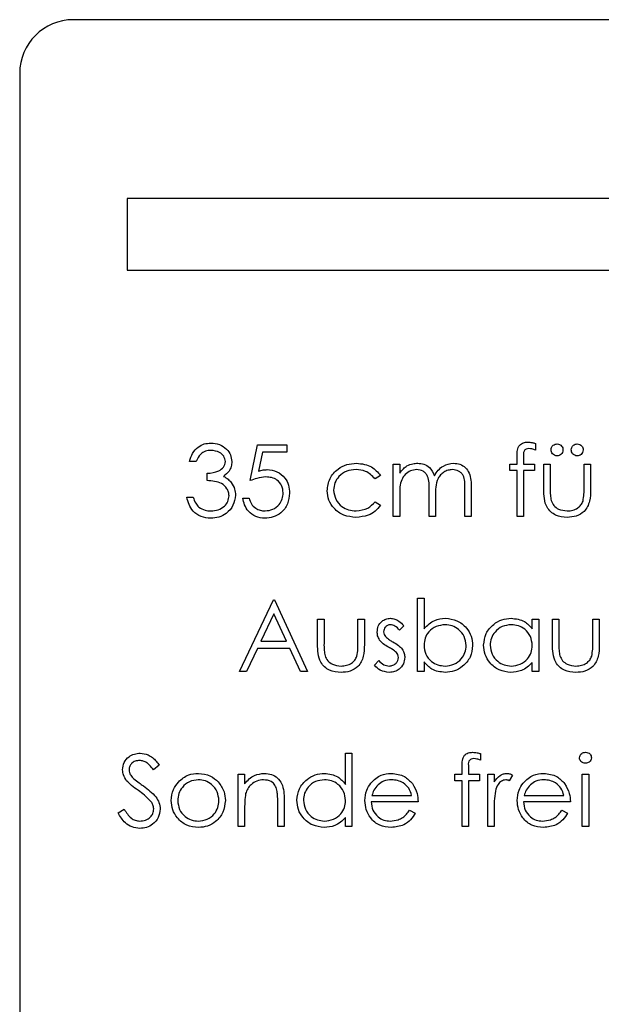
# Model space of a CAD drawing. Header units: millimetres. Extents: x 0 to 2100, y 0 to 1485.
# Tile 17 of 44: x 1217 to 1233, y 821 to 849. Entities that reach past the tile are written whole.
import ezdxf

# ---------------------------------------------------------------- set-up
doc = ezdxf.new("R2010")
doc.units = ezdxf.units.MM
doc.header["$LTSCALE"] = 5

msp = doc.modelspace()

# ---------------------------------------------------------------- linework, layer by layer
at = {"color": 7, "linetype": 'Continuous', "lineweight": 25}
for p, q in [((1243.019, 848.79), (1218.019, 848.79)), ((1216.519, 847.29), (1216.519, 798.29)), ((1219.519, 843.79), (1219.519, 841.79)), ((1235.483, 843.79), (1219.519, 843.79)), ((1219.519, 841.79), (1235.483, 841.79)), ((1222.96, 835.909), (1223.165, 836.909)), ((1223.165, 836.909), (1223.985, 836.909)), ((1223.985, 836.909), (1223.985, 836.704)), ((1230.934, 836.948), (1230.934, 836.761)), ((1221.447, 836.447), (1221.267, 836.447)), ((1223.305, 836.704), (1223.197, 836.178)), ((1223.985, 836.704), (1223.305, 836.704)), ((1230.421, 836.37), (1230.421, 836.604)), ((1230.602, 836.573), (1230.602, 836.37)), ((1226.96, 836.37), (1227.139, 836.37)), ((1226.96, 834.909), (1226.96, 836.37)), ((1227.139, 836.37), (1227.139, 836.116)), ((1230.216, 836.191), (1230.216, 836.37)), ((1230.216, 836.37), (1230.421, 836.37)), ((1230.421, 836.191), (1230.216, 836.191)), ((1230.421, 834.909), (1230.421, 836.191)), ((1230.908, 836.191), (1230.601, 836.191)), ((1230.601, 836.191), (1230.601, 834.909)), ((1230.602, 836.37), (1230.908, 836.37)), ((1230.908, 836.37), (1230.908, 836.191)), ((1231.165, 836.37), (1231.344, 836.37)), ((1231.165, 835.672), (1231.165, 836.37)), ((1231.344, 836.37), (1231.344, 835.693)), ((1232.293, 835.693), (1232.293, 836.37)), ((1232.293, 836.37), (1232.472, 836.37)), ((1232.472, 836.37), (1232.472, 835.659)), ((1221.754, 835.909), (1221.754, 836.114)), ((1226.601, 836.054), (1226.45, 835.96)), ((1227.96, 834.909), (1227.96, 835.652)), ((1228.96, 834.909), (1228.96, 835.701)), ((1229.139, 835.701), (1229.139, 834.909)), ((1221.19, 835.447), (1221.37, 835.447)), ((1222.754, 835.422), (1222.934, 835.422)), ((1227.139, 835.524), (1227.139, 834.909)), ((1228.139, 835.477), (1228.139, 834.909)), ((1226.45, 835.319), (1226.601, 835.221)), ((1227.139, 834.909), (1226.96, 834.909)), ((1228.139, 834.909), (1227.96, 834.909)), ((1229.139, 834.909), (1228.96, 834.909)), ((1230.601, 834.909), (1230.421, 834.909)), ((1227.639, 830.576), (1227.639, 832.627)), ((1227.639, 832.627), (1227.819, 832.627)), ((1227.819, 832.627), (1227.819, 831.772)), ((1222.665, 830.576), (1223.613, 832.576)), ((1223.613, 832.576), (1223.639, 832.576)), ((1223.639, 832.576), (1224.562, 830.576)), ((1223.624, 832.186), (1223.262, 831.422)), ((1223.977, 831.422), (1223.624, 832.186)), ((1224.844, 832.037), (1225.024, 832.037)), ((1224.844, 831.339), (1224.844, 832.037)), ((1225.024, 832.037), (1225.024, 831.359)), ((1225.972, 831.359), (1225.972, 832.037)), ((1225.972, 832.037), (1226.152, 832.037)), ((1226.152, 832.037), (1226.152, 831.326)), ((1230.844, 831.767), (1230.844, 832.037)), ((1230.844, 832.037), (1231.024, 832.037)), ((1231.024, 832.037), (1231.024, 830.576)), ((1231.408, 831.339), (1231.408, 832.037)), ((1231.408, 832.037), (1231.588, 832.037)), ((1231.588, 832.037), (1231.588, 831.359)), ((1232.536, 831.359), (1232.536, 832.037)), ((1232.536, 832.037), (1232.716, 832.037)), ((1232.716, 832.037), (1232.716, 831.326)), ((1227.254, 831.855), (1227.133, 831.729)), ((1223.165, 831.217), (1222.861, 830.576)), ((1224.071, 831.217), (1223.165, 831.217)), ((1223.262, 831.422), (1223.977, 831.422)), ((1224.367, 830.576), (1224.071, 831.217)), ((1226.434, 830.748), (1226.553, 830.883)), ((1227.819, 830.846), (1227.819, 830.576)), ((1230.844, 830.576), (1230.844, 830.828)), ((1222.861, 830.576), (1222.665, 830.576)), ((1224.562, 830.576), (1224.367, 830.576)), ((1227.819, 830.576), (1227.639, 830.576)), ((1231.024, 830.576), (1230.844, 830.576)), ((1225.626, 827.421), (1225.626, 828.294)), ((1225.626, 828.294), (1225.806, 828.294)), ((1225.806, 828.294), (1225.806, 826.242)), ((1229.395, 828.282), (1229.395, 828.095)), ((1220.421, 827.955), (1220.259, 827.832)), ((1228.883, 827.704), (1228.883, 827.937)), ((1229.063, 827.907), (1229.063, 827.704)), ((1222.626, 827.704), (1222.806, 827.704)), ((1222.626, 826.242), (1222.626, 827.704)), ((1222.806, 827.704), (1222.806, 827.44)), ((1228.678, 827.524), (1228.678, 827.704)), ((1228.678, 827.704), (1228.883, 827.704)), ((1229.063, 827.704), (1229.37, 827.704)), ((1229.37, 827.704), (1229.37, 827.524)), ((1229.601, 827.704), (1229.78, 827.704)), ((1229.601, 826.242), (1229.601, 827.704)), ((1229.78, 827.704), (1229.78, 827.489)), ((1230.293, 827.679), (1230.194, 827.524)), ((1232.242, 827.704), (1232.421, 827.704)), ((1232.242, 826.242), (1232.242, 827.704)), ((1232.421, 827.704), (1232.421, 826.242)), ((1228.883, 827.524), (1228.678, 827.524)), ((1228.883, 826.242), (1228.883, 827.524)), ((1229.063, 827.524), (1229.062, 826.242)), ((1229.37, 827.524), (1229.063, 827.524)), ((1226.363, 827.114), (1227.472, 827.114)), ((1230.619, 827.114), (1231.729, 827.114)), ((1223.729, 826.242), (1223.729, 826.93)), ((1223.908, 826.989), (1223.908, 826.242)), ((1227.652, 826.935), (1226.344, 826.935)), ((1231.908, 826.935), (1230.601, 826.935)), ((1219.267, 826.628), (1219.436, 826.729)), ((1222.806, 826.771), (1222.806, 826.242)), ((1227.416, 826.704), (1227.575, 826.62)), ((1229.78, 826.733), (1229.78, 826.242)), ((1231.672, 826.704), (1231.831, 826.62)), ((1225.626, 826.242), (1225.626, 826.495)), ((1222.806, 826.242), (1222.626, 826.242)), ((1223.908, 826.242), (1223.729, 826.242)), ((1225.806, 826.242), (1225.626, 826.242)), ((1229.062, 826.242), (1228.883, 826.242)), ((1229.78, 826.242), (1229.601, 826.242)), ((1232.421, 826.242), (1232.242, 826.242))]:
    msp.add_line(p, q, dxfattribs=at)
msp.add_arc((1218.019, 847.29), 1.5, 90, 180, dxfattribs=at)
for points, knots in [([(1230.421, 836.604), (1230.421, 836.656), (1230.421, 836.759), (1230.474, 836.902), (1230.593, 836.976), (1230.674, 836.983), (1230.715, 836.986)], [0, 0, 0, 0, 0.281848, 0.559462, 0.779305, 1, 1, 1, 1]), ([(1230.715, 836.986), (1230.757, 836.983), (1230.831, 836.978), (1230.902, 836.957), (1230.934, 836.948)], [0, 0, 0, 0, 0.559721, 1, 1, 1, 1]), ([(1221.267, 836.447), (1221.29, 836.524), (1221.336, 836.678), (1221.489, 836.848), (1221.674, 836.946), (1221.8, 836.955), (1221.863, 836.96)], [0, 0, 0, 0, 0.280288, 0.55968, 0.779747, 1, 1, 1, 1]), ([(1221.865, 836.755), (1221.813, 836.751), (1221.709, 836.743), (1221.544, 836.643), (1221.484, 836.521), (1221.447, 836.447)], [0, 0, 0, 0, 0.280636, 0.560364, 1, 1, 1, 1]), ([(1221.863, 836.96), (1221.944, 836.952), (1222.105, 836.934), (1222.299, 836.806), (1222.422, 836.631), (1222.439, 836.504), (1222.447, 836.441)], [0, 0, 0, 0, 0.280085, 0.559868, 0.780099, 1, 1, 1, 1]), ([(1222.267, 836.441), (1222.257, 836.494), (1222.237, 836.599), (1222.084, 836.728), (1221.948, 836.745), (1221.865, 836.755)], [0, 0, 0, 0, 0.278859, 0.560074, 1, 1, 1, 1]), ([(1230.752, 836.806), (1230.724, 836.804), (1230.683, 836.8), (1230.636, 836.77), (1230.586, 836.703), (1230.595, 836.631), (1230.602, 836.573)], [0, 0, 0, 0, 0.249495, 0.374811, 0.499255, 1, 1, 1, 1]), ([(1230.934, 836.761), (1230.901, 836.775), (1230.842, 836.798), (1230.78, 836.804), (1230.752, 836.806)], [0, 0, 0, 0, 0.560241, 1, 1, 1, 1]), ([(1231.37, 836.768), (1231.373, 836.792), (1231.379, 836.842), (1231.424, 836.896), (1231.479, 836.93), (1231.517, 836.933), (1231.536, 836.935)], [0, 0, 0, 0, 0.279555, 0.559203, 0.77952, 1, 1, 1, 1]), ([(1231.536, 836.601), (1231.512, 836.604), (1231.463, 836.61), (1231.409, 836.655), (1231.375, 836.71), (1231.372, 836.749), (1231.37, 836.768)], [0, 0, 0, 0, 0.279601, 0.559295, 0.779654, 1, 1, 1, 1]), ([(1231.536, 836.935), (1231.561, 836.932), (1231.61, 836.926), (1231.664, 836.88), (1231.698, 836.826), (1231.702, 836.787), (1231.703, 836.768)], [0, 0, 0, 0, 0.279492, 0.559245, 0.779507, 1, 1, 1, 1]), ([(1231.703, 836.768), (1231.7, 836.743), (1231.695, 836.694), (1231.649, 836.64), (1231.594, 836.606), (1231.556, 836.603), (1231.536, 836.601)], [0, 0, 0, 0, 0.279537, 0.559334, 0.779644, 1, 1, 1, 1]), ([(1231.934, 836.768), (1231.937, 836.792), (1231.943, 836.842), (1231.988, 836.896), (1232.043, 836.93), (1232.081, 836.933), (1232.101, 836.935)], [0, 0, 0, 0, 0.279555, 0.559203, 0.77952, 1, 1, 1, 1]), ([(1232.101, 836.601), (1232.076, 836.604), (1232.027, 836.61), (1231.973, 836.655), (1231.939, 836.71), (1231.936, 836.749), (1231.934, 836.768)], [0, 0, 0, 0, 0.279601, 0.559295, 0.779654, 1, 1, 1, 1]), ([(1232.101, 836.935), (1232.125, 836.932), (1232.175, 836.926), (1232.228, 836.88), (1232.263, 836.826), (1232.266, 836.787), (1232.267, 836.768)], [0, 0, 0, 0, 0.279492, 0.559245, 0.779507, 1, 1, 1, 1]), ([(1232.267, 836.768), (1232.264, 836.743), (1232.259, 836.694), (1232.213, 836.64), (1232.159, 836.606), (1232.12, 836.603), (1232.101, 836.601)], [0, 0, 0, 0, 0.2795366, 0.5593344, 0.7796438, 1, 1, 1, 1]), ([(1221.754, 836.114), (1221.867, 836.124), (1222.037, 836.14), (1222.203, 836.258), (1222.259, 836.357), (1222.265, 836.413), (1222.267, 836.441)], [0, 0, 0, 0, 0.4994185, 0.749016, 0.8745437, 1, 1, 1, 1]), ([(1222.447, 836.441), (1222.444, 836.394), (1222.437, 836.302), (1222.365, 836.148), (1222.271, 836.074), (1222.213, 836.029)], [0, 0, 0, 0, 0.280508, 0.560792, 1, 1, 1, 1]), ([(1223.197, 836.178), (1223.24, 836.19), (1223.318, 836.211), (1223.398, 836.215), (1223.433, 836.217)], [0, 0, 0, 0, 0.560064, 1, 1, 1, 1]), ([(1223.433, 836.217), (1223.528, 836.206), (1223.72, 836.186), (1223.93, 836.006), (1224.047, 835.787), (1224.057, 835.637), (1224.062, 835.562)], [0, 0, 0, 0, 0.279688, 0.559025, 0.779292, 1, 1, 1, 1]), ([(1225.113, 835.628), (1225.129, 835.745), (1225.161, 835.979), (1225.384, 836.235), (1225.655, 836.375), (1225.839, 836.389), (1225.932, 836.396)], [0, 0, 0, 0, 0.279381, 0.558782, 0.779281, 1, 1, 1, 1]), ([(1225.918, 836.217), (1225.829, 836.209), (1225.652, 836.193), (1225.445, 836.044), (1225.313, 835.853), (1225.3, 835.713), (1225.293, 835.644)], [0, 0, 0, 0, 0.280136, 0.559769, 0.77989, 1, 1, 1, 1]), ([(1226.45, 835.96), (1226.367, 836.044), (1226.218, 836.193), (1226.01, 836.209), (1225.918, 836.217)], [0, 0, 0, 0, 0.558451, 1, 1, 1, 1]), ([(1225.932, 836.396), (1226.083, 836.379), (1226.353, 836.35), (1226.525, 836.144), (1226.601, 836.054)], [0, 0, 0, 0, 0.5606545, 1, 1, 1, 1]), ([(1227.139, 836.116), (1227.171, 836.16), (1227.229, 836.239), (1227.307, 836.297), (1227.342, 836.322)], [0, 0, 0, 0, 0.560148, 1, 1, 1, 1]), ([(1227.612, 836.217), (1227.553, 836.209), (1227.435, 836.194), (1227.287, 836.088), (1227.142, 835.869), (1227.14, 835.666), (1227.139, 835.524)], [0, 0, 0, 0, 0.186544, 0.37335, 0.56013, 1, 1, 1, 1]), ([(1227.342, 836.322), (1227.396, 836.346), (1227.492, 836.388), (1227.597, 836.394), (1227.643, 836.396)], [0, 0, 0, 0, 0.559743, 1, 1, 1, 1]), ([(1227.96, 835.652), (1227.965, 835.783), (1227.972, 835.948), (1227.872, 836.113), (1227.772, 836.195), (1227.676, 836.208), (1227.612, 836.217)], [0, 0, 0, 0, 0.500537, 0.625897, 0.751368, 1, 1, 1, 1]), ([(1227.643, 836.396), (1227.701, 836.39), (1227.818, 836.378), (1228.009, 836.271), (1228.071, 836.129), (1228.108, 836.043)], [0, 0, 0, 0, 0.280809, 0.561507, 1, 1, 1, 1]), ([(1228.108, 836.043), (1228.141, 836.097), (1228.208, 836.204), (1228.383, 836.354), (1228.546, 836.38), (1228.644, 836.396)], [0, 0, 0, 0, 0.2812634, 0.5620938, 1, 1, 1, 1]), ([(1228.613, 836.217), (1228.571, 836.213), (1228.488, 836.207), (1228.374, 836.152), (1228.277, 836.073), (1228.136, 835.863), (1228.138, 835.649), (1228.139, 835.477)], [0, 0, 0, 0, 0.125317, 0.250662, 0.376086, 0.501515, 1, 1, 1, 1]), ([(1228.96, 835.701), (1228.964, 835.826), (1228.969, 835.982), (1228.861, 836.128), (1228.764, 836.2), (1228.673, 836.21), (1228.613, 836.217)], [0, 0, 0, 0, 0.4994454, 0.6249333, 0.750561, 1, 1, 1, 1]), ([(1228.644, 836.396), (1228.705, 836.391), (1228.826, 836.38), (1228.984, 836.278), (1229.134, 836.055), (1229.137, 835.847), (1229.139, 835.701)], [0, 0, 0, 0, 0.186885, 0.373579, 0.560268, 1, 1, 1, 1]), ([(1222.37, 835.486), (1222.367, 835.521), (1222.361, 835.59), (1222.299, 835.717), (1222.113, 835.889), (1221.898, 835.901), (1221.754, 835.909)], [0, 0, 0, 0, 0.125587, 0.251191, 0.500605, 1, 1, 1, 1]), ([(1222.213, 836.029), (1222.26, 836.005), (1222.343, 835.961), (1222.403, 835.89), (1222.43, 835.858)], [0, 0, 0, 0, 0.5597945, 1, 1, 1, 1]), ([(1223.4, 836.011), (1223.316, 836.003), (1223.164, 835.987), (1223.022, 835.933), (1222.96, 835.909)], [0, 0, 0, 0, 0.5594162, 1, 1, 1, 1]), ([(1223.883, 835.57), (1223.875, 835.639), (1223.86, 835.777), (1223.726, 835.928), (1223.563, 836.002), (1223.454, 836.008), (1223.4, 836.011)], [0, 0, 0, 0, 0.279539, 0.558617, 0.779047, 1, 1, 1, 1]), ([(1222.43, 835.858), (1222.468, 835.797), (1222.537, 835.688), (1222.546, 835.56), (1222.549, 835.503)], [0, 0, 0, 0, 0.559419, 1, 1, 1, 1]), ([(1225.917, 834.883), (1225.802, 834.894), (1225.573, 834.915), (1225.307, 835.108), (1225.14, 835.358), (1225.122, 835.538), (1225.113, 835.628)], [0, 0, 0, 0, 0.280077, 0.559647, 0.779819, 1, 1, 1, 1]), ([(1225.293, 835.644), (1225.305, 835.555), (1225.331, 835.377), (1225.502, 835.183), (1225.709, 835.078), (1225.849, 835.068), (1225.92, 835.063)], [0, 0, 0, 0, 0.279332, 0.558778, 0.779267, 1, 1, 1, 1]), ([(1231.82, 834.883), (1231.708, 834.892), (1231.487, 834.91), (1231.176, 835.202), (1231.169, 835.494), (1231.165, 835.672)], [0, 0, 0, 0, 0.28097, 0.559785, 1, 1, 1, 1]), ([(1231.344, 835.693), (1231.344, 835.628), (1231.344, 835.513), (1231.364, 835.4), (1231.373, 835.351)], [0, 0, 0, 0, 0.560377, 1, 1, 1, 1]), ([(1232.472, 835.659), (1232.471, 835.55), (1232.468, 835.333), (1232.327, 835.047), (1232.077, 834.899), (1231.906, 834.889), (1231.82, 834.883)], [0, 0, 0, 0, 0.281501, 0.559646, 0.779298, 1, 1, 1, 1]), ([(1232.263, 835.336), (1232.274, 835.402), (1232.294, 835.52), (1232.293, 835.64), (1232.293, 835.693)], [0, 0, 0, 0, 0.559371, 1, 1, 1, 1]), ([(1221.857, 834.858), (1221.766, 834.866), (1221.582, 834.882), (1221.366, 835.035), (1221.24, 835.237), (1221.207, 835.377), (1221.19, 835.447)], [0, 0, 0, 0, 0.2798859, 0.5589785, 0.7792629, 1, 1, 1, 1]), ([(1221.37, 835.447), (1221.388, 835.389), (1221.421, 835.286), (1221.494, 835.206), (1221.526, 835.171)], [0, 0, 0, 0, 0.560694, 1, 1, 1, 1]), ([(1222.549, 835.503), (1222.535, 835.405), (1222.506, 835.209), (1222.319, 834.993), (1222.09, 834.876), (1221.935, 834.864), (1221.857, 834.858)], [0, 0, 0, 0, 0.279304, 0.558838, 0.779277, 1, 1, 1, 1]), ([(1221.861, 835.063), (1221.93, 835.067), (1222.068, 835.077), (1222.236, 835.18), (1222.35, 835.323), (1222.363, 835.432), (1222.37, 835.486)], [0, 0, 0, 0, 0.280599, 0.560151, 0.780303, 1, 1, 1, 1]), ([(1223.365, 834.858), (1223.279, 834.866), (1223.107, 834.884), (1222.914, 835.037), (1222.794, 835.224), (1222.768, 835.356), (1222.754, 835.422)], [0, 0, 0, 0, 0.279625, 0.559019, 0.77938, 1, 1, 1, 1]), ([(1222.934, 835.422), (1222.949, 835.365), (1222.98, 835.252), (1223.102, 835.138), (1223.239, 835.074), (1223.33, 835.067), (1223.375, 835.063)], [0, 0, 0, 0, 0.28005, 0.559166, 0.779583, 1, 1, 1, 1]), ([(1224.062, 835.562), (1224.05, 835.459), (1224.027, 835.251), (1223.847, 835.01), (1223.61, 834.876), (1223.446, 834.864), (1223.365, 834.858)], [0, 0, 0, 0, 0.279864, 0.559271, 0.779424, 1, 1, 1, 1]), ([(1223.375, 835.063), (1223.45, 835.072), (1223.6, 835.089), (1223.767, 835.226), (1223.869, 835.393), (1223.878, 835.511), (1223.883, 835.57)], [0, 0, 0, 0, 0.279617, 0.5593571, 0.7795592, 1, 1, 1, 1]), ([(1231.373, 835.351), (1231.395, 835.302), (1231.439, 835.204), (1231.6, 835.087), (1231.737, 835.072), (1231.821, 835.063)], [0, 0, 0, 0, 0.280117, 0.560544, 1, 1, 1, 1]), ([(1231.821, 835.063), (1231.873, 835.066), (1231.977, 835.072), (1232.11, 835.134), (1232.211, 835.225), (1232.246, 835.299), (1232.263, 835.336)], [0, 0, 0, 0, 0.28027, 0.560007, 0.780074, 1, 1, 1, 1]), ([(1221.526, 835.171), (1221.584, 835.135), (1221.687, 835.071), (1221.807, 835.065), (1221.861, 835.063)], [0, 0, 0, 0, 0.558748, 1, 1, 1, 1]), ([(1226.601, 835.221), (1226.554, 835.162), (1226.461, 835.046), (1226.225, 834.911), (1226.034, 834.894), (1225.917, 834.883)], [0, 0, 0, 0, 0.280196, 0.560588, 1, 1, 1, 1]), ([(1225.92, 835.063), (1226.036, 835.077), (1226.244, 835.102), (1226.387, 835.253), (1226.45, 835.319)], [0, 0, 0, 0, 0.558788, 1, 1, 1, 1]), ([(1226.511, 831.679), (1226.516, 831.735), (1226.527, 831.847), (1226.624, 831.975), (1226.748, 832.052), (1226.836, 832.059), (1226.88, 832.063)], [0, 0, 0, 0, 0.279936, 0.559437, 0.779611, 1, 1, 1, 1]), ([(1226.88, 832.063), (1226.921, 832.058), (1227.004, 832.049), (1227.134, 831.975), (1227.209, 831.9), (1227.254, 831.855)], [0, 0, 0, 0, 0.279553, 0.559703, 1, 1, 1, 1]), ([(1227.819, 831.772), (1227.912, 831.864), (1228.08, 832.03), (1228.312, 832.053), (1228.415, 832.063)], [0, 0, 0, 0, 0.559294, 1, 1, 1, 1]), ([(1228.415, 832.063), (1228.527, 832.05), (1228.752, 832.024), (1229, 831.817), (1229.155, 831.568), (1229.17, 831.392), (1229.178, 831.304)], [0, 0, 0, 0, 0.279577, 0.559334, 0.779604, 1, 1, 1, 1]), ([(1229.485, 831.31), (1229.499, 831.422), (1229.527, 831.647), (1229.739, 831.89), (1229.989, 832.04), (1230.165, 832.055), (1230.253, 832.063)], [0, 0, 0, 0, 0.279413, 0.559191, 0.779548, 1, 1, 1, 1]), ([(1230.253, 832.063), (1230.385, 832.048), (1230.621, 832.021), (1230.776, 831.845), (1230.844, 831.767)], [0, 0, 0, 0, 0.559062, 1, 1, 1, 1]), ([(1226.88, 831.883), (1226.852, 831.88), (1226.795, 831.872), (1226.735, 831.817), (1226.696, 831.754), (1226.692, 831.709), (1226.69, 831.687)], [0, 0, 0, 0, 0.279313, 0.559072, 0.779518, 1, 1, 1, 1]), ([(1227.133, 831.729), (1227.094, 831.774), (1227.026, 831.852), (1226.925, 831.874), (1226.88, 831.883)], [0, 0, 0, 0, 0.562045, 1, 1, 1, 1]), ([(1228.41, 831.883), (1228.325, 831.873), (1228.153, 831.852), (1227.953, 831.705), (1227.836, 831.512), (1227.824, 831.377), (1227.819, 831.309)], [0, 0, 0, 0, 0.279786, 0.559477, 0.779627, 1, 1, 1, 1]), ([(1228.998, 831.304), (1228.986, 831.389), (1228.961, 831.559), (1228.805, 831.75), (1228.612, 831.863), (1228.478, 831.877), (1228.41, 831.883)], [0, 0, 0, 0, 0.279403, 0.559104, 0.779552, 1, 1, 1, 1]), ([(1230.255, 831.883), (1230.17, 831.873), (1229.998, 831.853), (1229.804, 831.701), (1229.687, 831.51), (1229.672, 831.376), (1229.665, 831.308)], [0, 0, 0, 0, 0.279767, 0.559291, 0.779719, 1, 1, 1, 1]), ([(1230.844, 831.303), (1230.835, 831.39), (1230.815, 831.563), (1230.654, 831.754), (1230.459, 831.867), (1230.323, 831.878), (1230.255, 831.883)], [0, 0, 0, 0, 0.27966, 0.55921, 0.779487, 1, 1, 1, 1]), ([(1226.578, 831.454), (1226.556, 831.494), (1226.517, 831.564), (1226.513, 831.644), (1226.511, 831.679)], [0, 0, 0, 0, 0.559587, 1, 1, 1, 1]), ([(1226.69, 831.687), (1226.694, 831.659), (1226.7, 831.611), (1226.728, 831.571), (1226.74, 831.554)], [0, 0, 0, 0, 0.559054, 1, 1, 1, 1]), ([(1226.74, 831.554), (1226.776, 831.521), (1226.839, 831.463), (1226.915, 831.422), (1226.949, 831.403)], [0, 0, 0, 0, 0.559018, 1, 1, 1, 1]), ([(1225.499, 830.55), (1225.388, 830.559), (1225.166, 830.576), (1224.856, 830.869), (1224.848, 831.16), (1224.844, 831.339)], [0, 0, 0, 0, 0.28097, 0.559785, 1, 1, 1, 1]), ([(1225.024, 831.359), (1225.023, 831.295), (1225.023, 831.18), (1225.043, 831.067), (1225.052, 831.017)], [0, 0, 0, 0, 0.560377, 1, 1, 1, 1]), ([(1226.152, 831.326), (1226.15, 831.216), (1226.147, 830.999), (1226.006, 830.714), (1225.756, 830.566), (1225.585, 830.555), (1225.499, 830.55)], [0, 0, 0, 0, 0.281501, 0.559646, 0.779298, 1, 1, 1, 1]), ([(1225.943, 831.003), (1225.954, 831.069), (1225.973, 831.187), (1225.973, 831.307), (1225.972, 831.359)], [0, 0, 0, 0, 0.559371, 1, 1, 1, 1]), ([(1226.83, 831.255), (1226.777, 831.284), (1226.682, 831.337), (1226.609, 831.419), (1226.578, 831.454)], [0, 0, 0, 0, 0.560659, 1, 1, 1, 1]), ([(1227.051, 831.104), (1227.013, 831.137), (1226.945, 831.195), (1226.865, 831.236), (1226.83, 831.255)], [0, 0, 0, 0, 0.559074, 1, 1, 1, 1]), ([(1226.949, 831.403), (1227.004, 831.373), (1227.103, 831.318), (1227.179, 831.235), (1227.212, 831.198)], [0, 0, 0, 0, 0.560649, 1, 1, 1, 1]), ([(1227.819, 831.309), (1227.828, 831.223), (1227.847, 831.049), (1228.008, 830.858), (1228.204, 830.746), (1228.34, 830.735), (1228.407, 830.729)], [0, 0, 0, 0, 0.279639, 0.559192, 0.779512, 1, 1, 1, 1]), ([(1228.407, 830.729), (1228.493, 830.739), (1228.664, 830.759), (1228.859, 830.911), (1228.976, 831.102), (1228.991, 831.236), (1228.998, 831.304)], [0, 0, 0, 0, 0.2797561, 0.5592787, 0.779725, 1, 1, 1, 1]), ([(1229.178, 831.304), (1229.164, 831.191), (1229.136, 830.967), (1228.924, 830.723), (1228.674, 830.572), (1228.497, 830.557), (1228.409, 830.55)], [0, 0, 0, 0, 0.279433, 0.559216, 0.779559, 1, 1, 1, 1]), ([(1230.247, 830.55), (1230.135, 830.563), (1229.91, 830.589), (1229.662, 830.796), (1229.508, 831.045), (1229.493, 831.222), (1229.485, 831.31)], [0, 0, 0, 0, 0.279573, 0.559333, 0.779589, 1, 1, 1, 1]), ([(1229.665, 831.308), (1229.677, 831.223), (1229.701, 831.052), (1229.858, 830.862), (1230.052, 830.749), (1230.186, 830.736), (1230.254, 830.729)], [0, 0, 0, 0, 0.2794286, 0.5591463, 0.7795701, 1, 1, 1, 1]), ([(1230.254, 830.729), (1230.339, 830.74), (1230.511, 830.76), (1230.71, 830.907), (1230.827, 831.1), (1230.838, 831.236), (1230.844, 831.303)], [0, 0, 0, 0, 0.279822, 0.559387, 0.779603, 1, 1, 1, 1]), ([(1232.063, 830.55), (1231.952, 830.559), (1231.73, 830.576), (1231.42, 830.869), (1231.413, 831.16), (1231.408, 831.339)], [0, 0, 0, 0, 0.28097, 0.559785, 1, 1, 1, 1]), ([(1231.588, 831.359), (1231.588, 831.295), (1231.587, 831.18), (1231.607, 831.067), (1231.616, 831.017)], [0, 0, 0, 0, 0.560377, 1, 1, 1, 1]), ([(1232.716, 831.326), (1232.714, 831.216), (1232.711, 830.999), (1232.571, 830.714), (1232.32, 830.566), (1232.149, 830.555), (1232.063, 830.55)], [0, 0, 0, 0, 0.281501, 0.559646, 0.779298, 1, 1, 1, 1]), ([(1232.507, 831.003), (1232.518, 831.069), (1232.537, 831.187), (1232.537, 831.307), (1232.536, 831.359)], [0, 0, 0, 0, 0.559371, 1, 1, 1, 1]), ([(1225.052, 831.017), (1225.074, 830.968), (1225.118, 830.87), (1225.279, 830.754), (1225.417, 830.739), (1225.501, 830.729)], [0, 0, 0, 0, 0.280117, 0.560544, 1, 1, 1, 1]), ([(1225.501, 830.729), (1225.553, 830.732), (1225.657, 830.739), (1225.79, 830.801), (1225.891, 830.892), (1225.925, 830.966), (1225.943, 831.003)], [0, 0, 0, 0, 0.28027, 0.560007, 0.780074, 1, 1, 1, 1]), ([(1226.843, 830.729), (1226.879, 830.733), (1226.952, 830.74), (1227.035, 830.802), (1227.091, 830.879), (1227.097, 830.936), (1227.101, 830.965)], [0, 0, 0, 0, 0.279988, 0.559745, 0.779963, 1, 1, 1, 1]), ([(1227.28, 830.972), (1227.273, 830.909), (1227.258, 830.783), (1227.142, 830.644), (1227, 830.562), (1226.901, 830.554), (1226.852, 830.55)], [0, 0, 0, 0, 0.279548, 0.559226, 0.779475, 1, 1, 1, 1]), ([(1227.101, 830.965), (1227.098, 830.993), (1227.093, 831.044), (1227.064, 831.086), (1227.051, 831.104)], [0, 0, 0, 0, 0.559603, 1, 1, 1, 1]), ([(1227.212, 831.198), (1227.234, 831.159), (1227.274, 831.088), (1227.278, 831.008), (1227.28, 830.972)], [0, 0, 0, 0, 0.559466, 1, 1, 1, 1]), ([(1231.616, 831.017), (1231.638, 830.968), (1231.682, 830.87), (1231.843, 830.754), (1231.981, 830.739), (1232.065, 830.729)], [0, 0, 0, 0, 0.280117, 0.560544, 1, 1, 1, 1]), ([(1232.065, 830.729), (1232.117, 830.732), (1232.221, 830.739), (1232.354, 830.801), (1232.455, 830.892), (1232.49, 830.966), (1232.507, 831.003)], [0, 0, 0, 0, 0.28027, 0.560007, 0.780074, 1, 1, 1, 1]), ([(1226.852, 830.55), (1226.761, 830.562), (1226.599, 830.582), (1226.484, 830.697), (1226.434, 830.748)], [0, 0, 0, 0, 0.559289, 1, 1, 1, 1]), ([(1226.553, 830.883), (1226.598, 830.837), (1226.679, 830.754), (1226.793, 830.737), (1226.843, 830.729)], [0, 0, 0, 0, 0.560833, 1, 1, 1, 1]), ([(1228.409, 830.55), (1228.278, 830.565), (1228.042, 830.592), (1227.887, 830.768), (1227.819, 830.846)], [0, 0, 0, 0, 0.558922, 1, 1, 1, 1]), ([(1230.844, 830.828), (1230.749, 830.738), (1230.58, 830.578), (1230.349, 830.558), (1230.247, 830.55)], [0, 0, 0, 0, 0.558763, 1, 1, 1, 1]), ([(1219.395, 827.827), (1219.404, 827.898), (1219.421, 828.04), (1219.558, 828.194), (1219.721, 828.279), (1219.833, 828.289), (1219.888, 828.294)], [0, 0, 0, 0, 0.279553, 0.558798, 0.779378, 1, 1, 1, 1]), ([(1219.888, 828.294), (1219.963, 828.285), (1220.087, 828.27), (1220.232, 828.174), (1220.334, 828.071), (1220.392, 827.994), (1220.421, 827.955)], [0, 0, 0, 0, 0.3387292, 0.5588354, 0.7793438, 1, 1, 1, 1]), ([(1228.883, 827.937), (1228.883, 827.989), (1228.883, 828.092), (1228.935, 828.235), (1229.054, 828.31), (1229.136, 828.316), (1229.177, 828.319)], [0, 0, 0, 0, 0.281848, 0.559462, 0.779305, 1, 1, 1, 1]), ([(1229.177, 828.319), (1229.218, 828.316), (1229.293, 828.311), (1229.364, 828.291), (1229.395, 828.282)], [0, 0, 0, 0, 0.559721, 1, 1, 1, 1]), ([(1232.165, 828.165), (1232.168, 828.188), (1232.175, 828.235), (1232.221, 828.285), (1232.275, 828.315), (1232.312, 828.318), (1232.331, 828.319)], [0, 0, 0, 0, 0.279289, 0.558897, 0.779452, 1, 1, 1, 1]), ([(1232.331, 828.319), (1232.354, 828.317), (1232.402, 828.312), (1232.457, 828.272), (1232.492, 828.22), (1232.496, 828.183), (1232.498, 828.165)], [0, 0, 0, 0, 0.279869, 0.559866, 0.779911, 1, 1, 1, 1]), ([(1219.868, 828.088), (1219.828, 828.085), (1219.746, 828.079), (1219.649, 828.017), (1219.585, 827.931), (1219.578, 827.867), (1219.575, 827.835)], [0, 0, 0, 0, 0.280274, 0.559931, 0.77992, 1, 1, 1, 1]), ([(1220.259, 827.832), (1220.224, 827.875), (1220.167, 827.946), (1220.073, 828.031), (1219.975, 828.08), (1219.904, 828.086), (1219.868, 828.088)], [0, 0, 0, 0, 0.340409, 0.560482, 0.78018, 1, 1, 1, 1]), ([(1229.214, 828.14), (1229.186, 828.137), (1229.145, 828.134), (1229.098, 828.104), (1229.048, 828.036), (1229.056, 827.964), (1229.063, 827.907)], [0, 0, 0, 0, 0.2494946, 0.3748109, 0.4992548, 1, 1, 1, 1]), ([(1229.395, 828.095), (1229.363, 828.108), (1229.304, 828.132), (1229.241, 828.137), (1229.214, 828.14)], [0, 0, 0, 0, 0.5602413, 1, 1, 1, 1]), ([(1232.331, 828.011), (1232.307, 828.014), (1232.26, 828.019), (1232.206, 828.059), (1232.171, 828.109), (1232.167, 828.146), (1232.165, 828.165)], [0, 0, 0, 0, 0.279784, 0.559698, 0.779921, 1, 1, 1, 1]), ([(1232.498, 828.165), (1232.495, 828.141), (1232.488, 828.094), (1232.44, 828.045), (1232.386, 828.016), (1232.349, 828.013), (1232.331, 828.011)], [0, 0, 0, 0, 0.27916, 0.558862, 0.779356, 1, 1, 1, 1]), ([(1219.507, 827.522), (1219.472, 827.574), (1219.409, 827.667), (1219.4, 827.778), (1219.395, 827.827)], [0, 0, 0, 0, 0.55984, 1, 1, 1, 1]), ([(1219.575, 827.835), (1219.577, 827.807), (1219.582, 827.751), (1219.625, 827.659), (1219.676, 827.608), (1219.707, 827.577)], [0, 0, 0, 0, 0.279946, 0.559774, 1, 1, 1, 1]), ([(1220.955, 827.487), (1221.045, 827.566), (1221.207, 827.706), (1221.418, 827.722), (1221.512, 827.729)], [0, 0, 0, 0, 0.5588803, 1, 1, 1, 1]), ([(1221.512, 827.729), (1221.63, 827.717), (1221.842, 827.695), (1221.998, 827.552), (1222.067, 827.489)], [0, 0, 0, 0, 0.559182, 1, 1, 1, 1]), ([(1222.806, 827.44), (1222.891, 827.532), (1223.044, 827.696), (1223.264, 827.719), (1223.362, 827.729)], [0, 0, 0, 0, 0.559141, 1, 1, 1, 1]), ([(1223.362, 827.729), (1223.427, 827.724), (1223.558, 827.712), (1223.73, 827.607), (1223.905, 827.373), (1223.907, 827.147), (1223.908, 826.989)], [0, 0, 0, 0, 0.187021, 0.37389, 0.56061, 1, 1, 1, 1]), ([(1224.267, 826.977), (1224.281, 827.089), (1224.309, 827.313), (1224.521, 827.557), (1224.771, 827.707), (1224.947, 827.722), (1225.035, 827.729)], [0, 0, 0, 0, 0.279413, 0.559191, 0.779548, 1, 1, 1, 1]), ([(1225.035, 827.729), (1225.167, 827.711), (1225.404, 827.679), (1225.558, 827.5), (1225.626, 827.421)], [0, 0, 0, 0, 0.558426, 1, 1, 1, 1]), ([(1226.333, 827.457), (1226.423, 827.545), (1226.583, 827.703), (1226.806, 827.721), (1226.904, 827.729)], [0, 0, 0, 0, 0.558577, 1, 1, 1, 1]), ([(1226.904, 827.729), (1227.034, 827.714), (1227.267, 827.687), (1227.424, 827.517), (1227.493, 827.442)], [0, 0, 0, 0, 0.558919, 1, 1, 1, 1]), ([(1229.78, 827.489), (1229.83, 827.557), (1229.9, 827.653), (1230.038, 827.721), (1230.104, 827.726), (1230.137, 827.729)], [0, 0, 0, 0, 0.558788, 0.779481, 1, 1, 1, 1]), ([(1230.137, 827.729), (1230.168, 827.726), (1230.223, 827.719), (1230.272, 827.692), (1230.293, 827.679)], [0, 0, 0, 0, 0.559243, 1, 1, 1, 1]), ([(1230.589, 827.457), (1230.679, 827.545), (1230.84, 827.703), (1231.062, 827.721), (1231.161, 827.729)], [0, 0, 0, 0, 0.5585773, 1, 1, 1, 1]), ([(1231.161, 827.729), (1231.291, 827.714), (1231.523, 827.687), (1231.68, 827.517), (1231.749, 827.442)], [0, 0, 0, 0, 0.558919, 1, 1, 1, 1]), ([(1219.835, 827.25), (1219.77, 827.296), (1219.653, 827.379), (1219.552, 827.478), (1219.507, 827.522)], [0, 0, 0, 0, 0.560413, 1, 1, 1, 1]), ([(1219.707, 827.577), (1219.756, 827.538), (1219.844, 827.47), (1219.935, 827.406), (1219.976, 827.378)], [0, 0, 0, 0, 0.5599058, 1, 1, 1, 1]), ([(1219.976, 827.378), (1220.101, 827.285), (1220.276, 827.155), (1220.424, 826.915), (1220.439, 826.793), (1220.447, 826.732)], [0, 0, 0, 0, 0.560115, 0.780284, 1, 1, 1, 1]), ([(1220.754, 826.969), (1220.765, 827.077), (1220.784, 827.269), (1220.903, 827.421), (1220.955, 827.487)], [0, 0, 0, 0, 0.559285, 1, 1, 1, 1]), ([(1221.511, 827.55), (1221.425, 827.54), (1221.255, 827.519), (1221.067, 827.359), (1220.951, 827.169), (1220.94, 827.035), (1220.934, 826.968)], [0, 0, 0, 0, 0.279484, 0.559256, 0.779547, 1, 1, 1, 1]), ([(1222.088, 826.968), (1222.078, 827.053), (1222.058, 827.224), (1221.9, 827.413), (1221.712, 827.531), (1221.578, 827.544), (1221.511, 827.55)], [0, 0, 0, 0, 0.2795862, 0.5593981, 0.7796526, 1, 1, 1, 1]), ([(1222.067, 827.489), (1222.132, 827.402), (1222.247, 827.246), (1222.261, 827.054), (1222.267, 826.969)], [0, 0, 0, 0, 0.559216, 1, 1, 1, 1]), ([(1223.331, 827.55), (1223.267, 827.543), (1223.14, 827.53), (1222.992, 827.427), (1222.884, 827.304), (1222.85, 827.21), (1222.833, 827.163)], [0, 0, 0, 0, 0.2795525, 0.559373, 0.7797026, 1, 1, 1, 1]), ([(1223.708, 827.262), (1223.693, 827.309), (1223.665, 827.402), (1223.535, 827.53), (1223.408, 827.542), (1223.331, 827.55)], [0, 0, 0, 0, 0.281192, 0.561331, 1, 1, 1, 1]), ([(1225.037, 827.55), (1224.952, 827.54), (1224.78, 827.52), (1224.586, 827.368), (1224.469, 827.177), (1224.454, 827.042), (1224.447, 826.975)], [0, 0, 0, 0, 0.2797672, 0.5592905, 0.7797189, 1, 1, 1, 1]), ([(1225.626, 826.97), (1225.617, 827.056), (1225.597, 827.23), (1225.436, 827.42), (1225.241, 827.534), (1225.105, 827.545), (1225.037, 827.55)], [0, 0, 0, 0, 0.2796602, 0.5592103, 0.7794872, 1, 1, 1, 1]), ([(1226.165, 826.969), (1226.174, 827.068), (1226.189, 827.246), (1226.289, 827.392), (1226.333, 827.457)], [0, 0, 0, 0, 0.559427, 1, 1, 1, 1]), ([(1226.537, 827.413), (1226.493, 827.364), (1226.415, 827.275), (1226.379, 827.163), (1226.363, 827.114)], [0, 0, 0, 0, 0.558795, 1, 1, 1, 1]), ([(1226.914, 827.55), (1226.836, 827.543), (1226.697, 827.531), (1226.586, 827.449), (1226.537, 827.413)], [0, 0, 0, 0, 0.5594582, 1, 1, 1, 1]), ([(1227.472, 827.114), (1227.45, 827.183), (1227.407, 827.321), (1227.253, 827.461), (1227.083, 827.537), (1226.97, 827.545), (1226.914, 827.55)], [0, 0, 0, 0, 0.2801382, 0.5591944, 0.7795977, 1, 1, 1, 1]), ([(1227.493, 827.442), (1227.545, 827.354), (1227.638, 827.197), (1227.648, 827.015), (1227.652, 826.935)], [0, 0, 0, 0, 0.558897, 1, 1, 1, 1]), ([(1230.103, 827.55), (1230.06, 827.541), (1229.975, 827.522), (1229.867, 827.405), (1229.833, 827.299), (1229.812, 827.235)], [0, 0, 0, 0, 0.278336, 0.558768, 1, 1, 1, 1]), ([(1230.194, 827.524), (1230.178, 827.532), (1230.149, 827.545), (1230.117, 827.548), (1230.103, 827.55)], [0, 0, 0, 0, 0.560396, 1, 1, 1, 1]), ([(1230.421, 826.969), (1230.43, 827.068), (1230.446, 827.246), (1230.545, 827.392), (1230.589, 827.457)], [0, 0, 0, 0, 0.559427, 1, 1, 1, 1]), ([(1230.793, 827.413), (1230.75, 827.364), (1230.672, 827.275), (1230.635, 827.163), (1230.619, 827.114)], [0, 0, 0, 0, 0.558795, 1, 1, 1, 1]), ([(1231.17, 827.55), (1231.092, 827.543), (1230.954, 827.531), (1230.842, 827.449), (1230.793, 827.413)], [0, 0, 0, 0, 0.559458, 1, 1, 1, 1]), ([(1231.729, 827.114), (1231.707, 827.183), (1231.663, 827.321), (1231.51, 827.461), (1231.339, 827.537), (1231.226, 827.545), (1231.17, 827.55)], [0, 0, 0, 0, 0.280138, 0.559194, 0.779598, 1, 1, 1, 1]), ([(1231.749, 827.442), (1231.801, 827.354), (1231.894, 827.197), (1231.904, 827.015), (1231.908, 826.935)], [0, 0, 0, 0, 0.5588968, 1, 1, 1, 1]), ([(1220.196, 826.931), (1220.134, 826.997), (1220.024, 827.115), (1219.893, 827.209), (1219.835, 827.25)], [0, 0, 0, 0, 0.559496, 1, 1, 1, 1]), ([(1222.833, 827.163), (1222.823, 827.09), (1222.806, 826.96), (1222.806, 826.829), (1222.806, 826.771)], [0, 0, 0, 0, 0.559658, 1, 1, 1, 1]), ([(1223.729, 826.93), (1223.729, 826.992), (1223.73, 827.104), (1223.714, 827.214), (1223.708, 827.262)], [0, 0, 0, 0, 0.560255, 1, 1, 1, 1]), ([(1229.812, 827.235), (1229.8, 827.142), (1229.779, 826.975), (1229.78, 826.807), (1229.78, 826.733)], [0, 0, 0, 0, 0.559636, 1, 1, 1, 1]), ([(1220.267, 826.735), (1220.262, 826.775), (1220.254, 826.846), (1220.213, 826.905), (1220.196, 826.931)], [0, 0, 0, 0, 0.5589902, 1, 1, 1, 1]), ([(1221.512, 826.217), (1221.4, 826.228), (1221.176, 826.251), (1220.929, 826.458), (1220.779, 826.706), (1220.762, 826.881), (1220.754, 826.969)], [0, 0, 0, 0, 0.279776, 0.559179, 0.779592, 1, 1, 1, 1]), ([(1220.934, 826.968), (1220.945, 826.883), (1220.966, 826.714), (1221.119, 826.523), (1221.311, 826.414), (1221.444, 826.402), (1221.511, 826.396)], [0, 0, 0, 0, 0.279618, 0.559167, 0.779512, 1, 1, 1, 1]), ([(1221.511, 826.396), (1221.596, 826.406), (1221.765, 826.425), (1221.957, 826.578), (1222.068, 826.768), (1222.081, 826.901), (1222.088, 826.968)], [0, 0, 0, 0, 0.279745, 0.559113, 0.779606, 1, 1, 1, 1]), ([(1222.267, 826.969), (1222.254, 826.858), (1222.226, 826.636), (1222.025, 826.386), (1221.775, 826.237), (1221.599, 826.223), (1221.512, 826.217)], [0, 0, 0, 0, 0.279521, 0.559381, 0.779507, 1, 1, 1, 1]), ([(1225.029, 826.217), (1224.917, 826.23), (1224.692, 826.256), (1224.444, 826.463), (1224.29, 826.712), (1224.275, 826.889), (1224.267, 826.977)], [0, 0, 0, 0, 0.279573, 0.559333, 0.779589, 1, 1, 1, 1]), ([(1224.447, 826.975), (1224.459, 826.89), (1224.483, 826.719), (1224.64, 826.528), (1224.834, 826.416), (1224.968, 826.403), (1225.036, 826.396)], [0, 0, 0, 0, 0.279429, 0.559146, 0.77957, 1, 1, 1, 1]), ([(1225.036, 826.396), (1225.121, 826.406), (1225.293, 826.427), (1225.492, 826.574), (1225.609, 826.767), (1225.62, 826.902), (1225.626, 826.97)], [0, 0, 0, 0, 0.279822, 0.559387, 0.779603, 1, 1, 1, 1]), ([(1226.9, 826.217), (1226.789, 826.227), (1226.567, 826.247), (1226.328, 826.46), (1226.189, 826.71), (1226.173, 826.883), (1226.165, 826.969)], [0, 0, 0, 0, 0.279885, 0.558859, 0.779462, 1, 1, 1, 1]), ([(1226.344, 826.935), (1226.353, 826.855), (1226.372, 826.697), (1226.513, 826.518), (1226.691, 826.411), (1226.815, 826.401), (1226.877, 826.396)], [0, 0, 0, 0, 0.279963, 0.559359, 0.779526, 1, 1, 1, 1]), ([(1231.156, 826.217), (1231.045, 826.227), (1230.823, 826.247), (1230.584, 826.46), (1230.445, 826.71), (1230.429, 826.883), (1230.421, 826.969)], [0, 0, 0, 0, 0.279885, 0.558859, 0.779462, 1, 1, 1, 1]), ([(1230.601, 826.935), (1230.61, 826.855), (1230.628, 826.697), (1230.77, 826.518), (1230.947, 826.411), (1231.072, 826.401), (1231.134, 826.396)], [0, 0, 0, 0, 0.279963, 0.559359, 0.779526, 1, 1, 1, 1]), ([(1219.875, 826.191), (1219.801, 826.198), (1219.653, 826.213), (1219.426, 826.364), (1219.327, 826.528), (1219.267, 826.628)], [0, 0, 0, 0, 0.2798798, 0.5596658, 1, 1, 1, 1]), ([(1219.436, 826.729), (1219.496, 826.638), (1219.579, 826.511), (1219.748, 826.409), (1219.833, 826.401), (1219.875, 826.396)], [0, 0, 0, 0, 0.559321, 0.779782, 1, 1, 1, 1]), ([(1219.875, 826.396), (1219.929, 826.401), (1220.037, 826.412), (1220.168, 826.493), (1220.251, 826.608), (1220.262, 826.693), (1220.267, 826.735)], [0, 0, 0, 0, 0.280276, 0.560148, 0.780153, 1, 1, 1, 1]), ([(1220.447, 826.732), (1220.436, 826.65), (1220.413, 826.487), (1220.253, 826.312), (1220.069, 826.207), (1219.94, 826.196), (1219.875, 826.191)], [0, 0, 0, 0, 0.279183, 0.559085, 0.779446, 1, 1, 1, 1]), ([(1226.877, 826.396), (1226.951, 826.403), (1227.072, 826.415), (1227.227, 826.489), (1227.334, 826.586), (1227.388, 826.664), (1227.416, 826.704)], [0, 0, 0, 0, 0.3394652, 0.5596261, 0.7794983, 1, 1, 1, 1]), ([(1227.575, 826.62), (1227.534, 826.554), (1227.453, 826.422), (1227.223, 826.252), (1227.022, 826.23), (1226.9, 826.217)], [0, 0, 0, 0, 0.280919, 0.561407, 1, 1, 1, 1]), ([(1231.134, 826.396), (1231.207, 826.403), (1231.329, 826.415), (1231.484, 826.489), (1231.591, 826.586), (1231.645, 826.664), (1231.672, 826.704)], [0, 0, 0, 0, 0.339465, 0.559626, 0.779498, 1, 1, 1, 1]), ([(1231.831, 826.62), (1231.791, 826.554), (1231.709, 826.422), (1231.479, 826.252), (1231.279, 826.23), (1231.156, 826.217)], [0, 0, 0, 0, 0.280919, 0.561407, 1, 1, 1, 1]), ([(1225.626, 826.495), (1225.532, 826.405), (1225.362, 826.244), (1225.131, 826.225), (1225.029, 826.217)], [0, 0, 0, 0, 0.558763, 1, 1, 1, 1])]:
    msp.add_open_spline(points, degree=3, knots=knots, dxfattribs=at)

doc.saveas('drawing.dxf')
